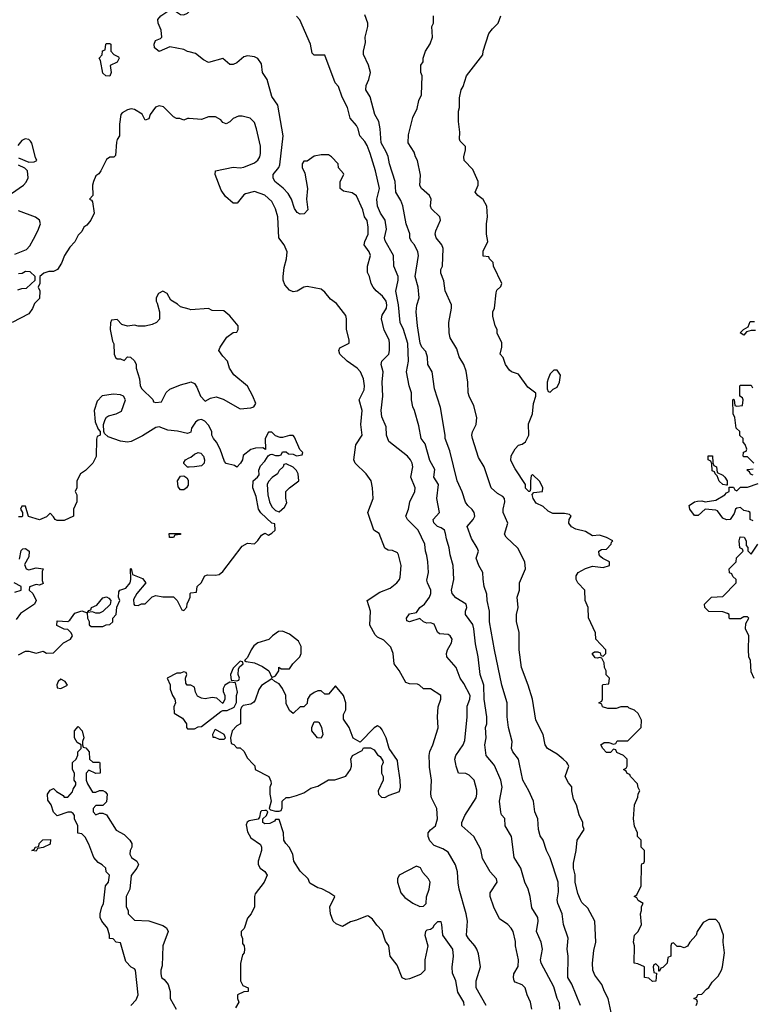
# Model space of a CAD drawing. Header units: inches. Extents: x 2601682 to 2755810, y 449311 to 584050.
# Tile 80 of 256: x 2649037 to 2653197, y 468637 to 474229. Entities that reach past the tile are written whole.
import ezdxf

# ---------------------------------------------------------------- set-up
doc = ezdxf.new("R2010")
doc.units = ezdxf.units.IN
doc.header["$MEASUREMENT"] = 0
for name, color, linetype in [('C6446', 7, 'Continuous'), ('C6447', 7, 'Continuous'), ('C6456', 7, 'Continuous'), ('C6457', 7, 'Continuous')]:
    doc.layers.add(name, color=color, linetype=linetype)

msp = doc.modelspace()

# ---------------------------------------------------------------- linework, layer by layer
at = {"layer": 'C6446', "color": 2, "elevation": 38}
for points in [[(2649668, 468630), (2649698, 468662), (2649709.2, 468690), (2649694, 468830), (2649690, 468838), (2649670, 468848), (2649640.2, 468880.2), (2649610, 468986), (2649586, 468990), (2649568, 469008), (2649548, 469010), (2649548, 469030), (2649535.3, 469070), (2649504, 469110), (2649494, 469130), (2649494, 469150), (2649504, 469190), (2649512.9, 469207.1), (2649524, 469310), (2649542, 469330), (2649548, 469370), (2649528, 469390), (2649526, 469410), (2649506, 469430), (2649483.1, 469443.1), (2649458, 469470), (2649430, 469546), (2649410, 469586), (2649390, 469606), (2649368.4, 469608.4), (2649368, 469650), (2649348, 469690), (2649348, 469710), (2649340.4, 469720.4), (2649330, 469728), (2649310, 469728), (2649250, 469708), (2649230, 469728), (2649215.3, 469770), (2649196.4, 469796.4), (2649195.3, 469830), (2649210, 469854), (2649230, 469862), (2649246, 469846), (2649283.6, 469823.6), (2649290, 469814), (2649310, 469814), (2649336.4, 469843.6), (2649340.4, 469859.6), (2649356.4, 469883.6), (2649356.4, 469896.4), (2649346, 469910), (2649348, 469950), (2649338, 469970), (2649338, 470000)], [(2649492.8, 470000), (2649494, 469950), (2649470, 469948), (2649430, 469966), (2649414, 469950), (2649414, 469910), (2649422, 469890), (2649450, 469842), (2649470, 469842), (2649490, 469851.3), (2649510, 469851.3), (2649523.6, 469843.6), (2649534, 469830), (2649530, 469786), (2649510, 469766), (2649470, 469766), (2649454, 469750), (2649454, 469730), (2649470, 469714), (2649490, 469722), (2649510, 469722), (2649530, 469714), (2649585.4, 469625.4), (2649630, 469602), (2649662, 469570), (2649674, 469550), (2649674, 469530), (2649664.7, 469510), (2649662, 469490), (2649671.6, 469471.6), (2649702, 469450), (2649711.6, 469431.6), (2649702, 469410), (2649670.9, 469369.1), (2649662, 469290), (2649642, 469250), (2649642, 469190), (2649654, 469170), (2649654, 469150), (2649690, 469114), (2649770, 469112), (2649850, 469084.7), (2649871.1, 469071.1), (2649881, 469050), (2649851, 468970), (2649845.4, 468854.6), (2649838, 468830), (2649838, 468810), (2649842, 468790), (2649858.5, 468778.5), (2649881, 468750), (2649891, 468710), (2649891, 468670), (2649926, 468610)]]:
    msp.add_lwpolyline(points, dxfattribs=at)
msp.add_lwpolyline([(2649130, 469506), (2649106, 469510), (2649122, 469518), (2649126, 469530), (2649146, 469534), (2649148, 469550), (2649168.9, 469571.1), (2649212.7, 469572.7), (2649210, 469546), (2649170, 469528), (2649138, 469522)], close=True, dxfattribs=at)
at = {"layer": 'C6447', "color": 2}
for points, elevation in [([(2650000, 474046.3), (2649990, 474049), (2649970, 474059), (2649890, 474074), (2649830, 474049), (2649803.7, 474070), (2649800.9, 474090), (2649809, 474110), (2649837.5, 474122.5), (2649844, 474130), (2649841.2, 474170), (2649824, 474210), (2649822, 474230), (2649838, 474250), (2649890, 474284.7), (2649910, 474284.7), (2649950, 474258), (2649970, 474256), (2649990, 474266), (2650000, 474276)], 34), ([(2650000, 473667.2), (2649990, 473668), (2649970, 473658), (2649947.3, 473667.3), (2649928.4, 473668.4), (2649910, 473678), (2649853.6, 473733.6), (2649830, 473739), (2649807.9, 473732.1), (2649778, 473690), (2649770, 473666), (2649750, 473658), (2649732.9, 473692.9), (2649690, 473719), (2649670, 473722), (2649650, 473718), (2649619.6, 473700.4), (2649612, 473690), (2649603.5, 473636.5), (2649604.7, 473570), (2649590.9, 473549.1), (2649587.1, 473532.9), (2649582, 473458), (2649571.3, 473448.7), (2649550, 473448.7), (2649530, 473435.3), (2649498, 473370), (2649486.4, 473353.6), (2649470, 473342), (2649456, 473310), (2649451, 473290), (2649452, 473230), (2649434, 473210), (2649444.7, 473204.7), (2649450, 473194), (2649461, 473130), (2649441, 473090), (2649418, 473062), (2649402, 473050), (2649390, 473026), (2649370, 473006), (2649350, 472968), (2649322, 472938), (2649291.3, 472890), (2649274.4, 472845.6), (2649251.3, 472810), (2649230, 472799), (2649202, 472798), (2649174, 472790), (2649152, 472770), (2649151.6, 472731.6), (2649142, 472710), (2649151, 472690), (2649150, 472646), (2649122, 472618), (2649110.9, 472589.1), (2649090, 472558), (2648994, 472510)], 38), ([(2649030, 473444.7), (2649090, 473420.7), (2649118.6, 473421.4), (2649135.3, 473430), (2649126.3, 473446.3), (2649107, 473527), (2649098.9, 473538.9), (2649090, 473549), (2649067.5, 473552.5), (2649050, 473542), (2649026, 473514)], 38), ([(2648990, 473242.8), (2649059, 473290), (2649074.5, 473305.5), (2649085.2, 473330), (2649081.2, 473370), (2649066.6, 473386.6), (2649030, 473402.7)], 38), ([(2649010, 472898), (2649076, 472924), (2649095.1, 472944.9), (2649116.6, 472983.4), (2649141.2, 473030), (2649155.3, 473070), (2649149, 473090), (2649127.2, 473107.2), (2649030, 473143.7)], 38), ([(2649026, 472694), (2649050, 472702), (2649076.4, 472703.6), (2649126, 472750), (2649126, 472770), (2649096.4, 472796.4), (2649070, 472798), (2649051.6, 472788.4), (2649030, 472786)], 38), ([(2650000, 472584.7), (2649950, 472598), (2649933.6, 472613.6), (2649896.4, 472636.4), (2649874.6, 472674.6), (2649850, 472688), (2649826, 472674), (2649812, 472650), (2649812, 472630), (2649818.8, 472618.8), (2649831, 472570), (2649831.1, 472528.9), (2649814, 472510), (2649790, 472498), (2649750, 472488), (2649710, 472488), (2649690, 472494), (2649648.7, 472488.7), (2649618, 472498), (2649590, 472526), (2649558, 472522), (2649552.7, 472507.3), (2649552, 472470), (2649563.6, 472403.6), (2649572.7, 472387.3), (2649574, 472330), (2649582, 472310), (2649590, 472302), (2649610, 472302), (2649630, 472294), (2649650, 472314), (2649667.3, 472312.7), (2649690, 472292), (2649698, 472270), (2649698, 472250), (2649718, 472190), (2649722, 472150), (2649731.6, 472131.6), (2649792.7, 472072.7), (2649798, 472058), (2649810, 472054), (2649842, 472058), (2649868.7, 472111.3), (2649889.2, 472130.8), (2649950, 472154.8), (2650000, 472169.1)], 42), ([(2650000, 471882), (2649990, 471878), (2649932.7, 471892.7), (2649878, 471898), (2649830, 471917.2), (2649810, 471913.2), (2649734.4, 471865.6), (2649670, 471834), (2649650, 471828.7), (2649610, 471835.3), (2649539, 471859), (2649518, 471878), (2649515.3, 471890), (2649514, 471930), (2649522, 471958), (2649529.3, 471970.7), (2649540.9, 471979.1), (2649586, 471990), (2649614.6, 472005.4), (2649638, 472070), (2649626, 472090), (2649610, 472098), (2649570, 472102), (2649506.4, 472093.6), (2649476.9, 472063.1), (2649461, 472010), (2649465.4, 471945.4), (2649483.6, 471903.6), (2649494, 471890), (2649494, 471870), (2649478, 471862), (2649472.7, 471847.3), (2649471.1, 471748.9), (2649452, 471710), (2649411, 471669), (2649382, 471650), (2649362, 471610), (2649362, 471570), (2649352, 471550), (2649362, 471530), (2649362, 471490), (2649342, 471450), (2649342, 471410), (2649290, 471384), (2649250, 471385.2), (2649238, 471390), (2649230, 471406), (2649210, 471426), (2649190, 471406), (2649150, 471388), (2649087.3, 471407.3), (2649070, 471466), (2649050, 471466), (2649042, 471450), (2649054, 471430), (2649054, 471410), (2649050, 471406), (2649030, 471406)], 42), ([(2650000, 471688.2), (2649990, 471688), (2649970, 471708), (2649970, 471714), (2649978, 471730), (2650000, 471740.1)], 42), ([(2649035.3, 471164.7), (2649045.2, 471214.8), (2649055.3, 471224.7), (2649070, 471226), (2649090.7, 471210), (2649090, 471178), (2649064.7, 471135.3), (2649074, 471110), (2649090, 471104.7), (2649130, 471116), (2649170.9, 471110.9), (2649164.7, 471095.3), (2649164.7, 471044.7), (2649170, 471026), (2649150, 471018), (2649130, 471022), (2649092.7, 471007.3), (2649092, 470990), (2649111, 470971), (2649131.3, 470930), (2649122, 470910), (2649042.8, 470857.2), (2649018, 470822)], 42), ([(2649030, 470622), (2649070, 470642), (2649090, 470642), (2649130, 470632), (2649170, 470642), (2649190, 470632), (2649230, 470634), (2649286, 470690), (2649326, 470710), (2649338, 470730), (2649330, 470746), (2649310, 470766), (2649290, 470768), (2649248.9, 470788.9), (2649250, 470814), (2649310, 470811.3), (2649322, 470818), (2649350, 470858), (2649390, 470871.3), (2649419.6, 470859.6), (2649422, 470830), (2649431.6, 470811.6), (2649432.7, 470792.7), (2649443.6, 470783.6), (2649510, 470782), (2649528.4, 470791.6), (2649550, 470794), (2649566, 470810), (2649566, 470830), (2649586, 470850), (2649588.4, 470891.6), (2649606, 470930), (2649598, 470950), (2649600.4, 470979.6), (2649606, 470990), (2649639.3, 471000.7), (2649664, 471030), (2649669, 471050), (2649666, 471110), (2649670, 471112), (2649678, 471078), (2649735.3, 471055.3), (2649754, 471030), (2649702, 470970), (2649683.6, 470936.4), (2649684.7, 470910), (2649690, 470904.7), (2649710, 470902), (2649728.4, 470911.6), (2649750, 470912), (2649789.1, 470950.9), (2649810, 470958), (2649850, 470952), (2649910, 470952), (2649932, 470930), (2649958, 470878), (2649970, 470874), (2649987.3, 470892.7), (2649988.4, 470911.6), (2650000, 470936.9)], 42), ([(2649010, 470978), (2649046, 470990), (2649046, 471010), (2649006, 471030)], 42), ([(2650000, 470448.7), (2649988.7, 470448.7), (2649980.4, 470460.4), (2649978, 470490), (2649986, 470510), (2649982, 470522), (2649970, 470526), (2649950, 470518), (2649930, 470518), (2649874, 470490), (2649891.6, 470451.6), (2649892.7, 470427.3), (2649904.7, 470390), (2649918, 470370), (2649922, 470350), (2649912.7, 470327.3), (2649914, 470290), (2649962, 470262), (2649984.7, 470230), (2649984.7, 470210), (2649990, 470202), (2650000, 470202)], 42), ([(2649338, 470000), (2649338, 470010), (2649358, 470030), (2649367.3, 470052.7), (2649368.4, 470071.6), (2649386, 470090), (2649386, 470110), (2649363.1, 470123.1), (2649348.7, 470150), (2649348.9, 470191.1), (2649370, 470214), (2649391.3, 470190), (2649402, 470150), (2649394, 470130), (2649394, 470110), (2649398, 470098), (2649412.7, 470092.7), (2649431.6, 470071.6), (2649434, 470030), (2649452.7, 470012.7), (2649490, 470012), (2649492.7, 470007.3), (2649492.8, 470000)], 38)]:
    msp.add_lwpolyline(points, dxfattribs=dict(at, elevation=elevation))
for points, elevation in [([(2649550, 473908.7), (2649526, 473910), (2649510, 473926), (2649496.4, 473996.4), (2649488, 474010), (2649506, 474030), (2649507.3, 474052.7), (2649522, 474058), (2649526, 474090), (2649530, 474094), (2649550, 474094), (2649554, 474090), (2649554, 474050), (2649571.6, 474031.6), (2649598, 474018), (2649602, 474010), (2649590, 473988), (2649552, 473968), (2649556, 473930)], 34), ([(2649950, 471559), (2649936.5, 471576.5), (2649932.7, 471610), (2649950, 471636), (2649970, 471638), (2649986.8, 471626.8), (2649994, 471614), (2649994, 471586), (2649984.7, 471570), (2649970, 471559)], 42), ([(2649887.3, 471287.3), (2649886, 471310), (2649950.8, 471310.8), (2649950, 471306), (2649918, 471302), (2649910, 471288)], 42), ([(2649470, 470858), (2649450, 470866), (2649422, 470862), (2649430, 470874), (2649442, 470878), (2649446, 470890), (2649475.3, 470904.7), (2649510, 470944.7), (2649531, 470951), (2649543.6, 470943.6), (2649554, 470930), (2649551.6, 470908.4), (2649510, 470868), (2649490, 470858)], 42), ([(2649270, 470484), (2649256, 470470), (2649247.7, 470452.3), (2649250, 470434), (2649270, 470431.3), (2649290, 470441), (2649308, 470450), (2649295.3, 470470)], 42)]:
    msp.add_lwpolyline(points, close=True, dxfattribs=dict(at, elevation=elevation))
at = {"layer": 'C6456', "color": 2}
for points, elevation in [([(2650363.4, 470000), (2650371.6, 469991.6), (2650374, 469970), (2650452, 469930), (2650463.6, 469903.6), (2650464.7, 469890), (2650458, 469870), (2650458, 469830), (2650466, 469790), (2650454, 469750), (2650462, 469742), (2650490, 469734), (2650510, 469734), (2650522, 469738), (2650527.3, 469752.7), (2650528, 469790), (2650550, 469812), (2650570, 469812), (2650610, 469822), (2650650, 469838), (2650690, 469864.7), (2650730, 469876), (2650790, 469911.3), (2650827.3, 469912.7), (2650890, 469932), (2650915.3, 469970), (2650922, 469990), (2650921, 470000)], 42), ([(2651097, 470000), (2651092, 469990), (2651092, 469950), (2651102, 469930), (2651102, 469910), (2651072, 469850), (2651074, 469830), (2651092.7, 469812.7), (2651110, 469812), (2651134.6, 469825.4), (2651194, 469846), (2651199, 469870), (2651197.2, 469910), (2651185, 470000)], 42), ([(2651686, 468630), (2651629.5, 468730), (2651629.4, 468770), (2651653.2, 468850), (2651643.2, 468923.2), (2651634, 468950), (2651621.2, 468970), (2651585.2, 469010), (2651574, 469030), (2651579.3, 469110), (2651572.7, 469150), (2651533.2, 469290), (2651526.3, 469326.3), (2651523.7, 469390), (2651512.3, 469430), (2651470, 469502), (2651440.2, 469520.2), (2651390, 469539.3), (2651366.3, 469566.3), (2651356.9, 469590), (2651356.2, 469610), (2651370, 469627.7), (2651399.3, 469650), (2651409.4, 469690), (2651406.6, 469750), (2651375.1, 469810), (2651372.3, 469830), (2651376, 469910), (2651364.1, 469984.1), (2651363.8, 470000)], 38), ([(2651945.2, 468610), (2651937.2, 468650), (2651919, 468690), (2651908, 468730), (2651890, 468748), (2651850, 468762), (2651845.2, 468770), (2651841.2, 468790), (2651844, 468810), (2651868.7, 468851.3), (2651869, 468890), (2651852.7, 468970), (2651852.9, 468992.9), (2651839, 469050), (2651828.7, 469070), (2651809.4, 469089.4), (2651762, 469122), (2651729.4, 469189.4), (2651709, 469250), (2651709, 469270), (2651749, 469330), (2651744, 469350), (2651709, 469390), (2651665.6, 469465.6), (2651656.5, 469516.5), (2651615.3, 469590), (2651548, 469650), (2651548.7, 469670), (2651565.2, 469710), (2651628.7, 469810), (2651634, 469830), (2651633.6, 469853.6), (2651618, 469910), (2651590, 469938), (2651570, 469948), (2651528.7, 469950), (2651515.3, 469990), (2651513.7, 470000)], 34), ([(2652105.2, 468610), (2652103.2, 468643.2), (2652089.3, 468670), (2652070, 468735.3), (2651999.3, 468870), (2651995.1, 468890), (2652006.6, 468950), (2651998, 468990), (2651972.7, 469050), (2651981.2, 469110), (2651979, 469130), (2651944.5, 469184.5), (2651936, 469250), (2651924, 469290), (2651905.2, 469330), (2651882.7, 469410), (2651845.2, 469470), (2651829.2, 469590), (2651794, 469650), (2651792.5, 469692.5), (2651774, 469714), (2651768.9, 469728.9), (2651762.7, 469790), (2651776.2, 469870), (2651769.6, 469910), (2651733.4, 469993.4), (2651727.8, 470000)], 30), ([(2652222.7, 468630), (2652171.9, 468751.9), (2652149.3, 468790), (2652152.7, 468910), (2652146, 468950), (2652152.5, 469012.5), (2652126, 469090), (2652117.2, 469150), (2652092.7, 469210), (2652089.5, 469230), (2652096.5, 469276.5), (2652095.1, 469330), (2652050, 469468), (2652028.7, 469510), (2652009.1, 469569.1), (2651992.9, 469592.9), (2651982.7, 469630), (2651979, 469690), (2651962, 469730), (2651954, 469790), (2651929.2, 469850), (2651894, 469910), (2651875.4, 470000)], 26), ([(2652396, 468590), (2652379.3, 468670), (2652357.2, 468710), (2652342, 468750), (2652303.3, 468803.3), (2652292.3, 468830), (2652289.5, 468870.5), (2652298, 468942), (2652309.2, 468990), (2652304, 469110), (2652263.1, 469183.1), (2652230, 469215.3), (2652221.2, 469230), (2652207.2, 469267.2), (2652192, 469330), (2652192.1, 469372.1), (2652182.7, 469410), (2652182, 469438), (2652197.2, 469510), (2652202.7, 469570), (2652242, 469630), (2652235.3, 469650), (2652235.3, 469670), (2652213.6, 469713.6), (2652199, 469770), (2652182.9, 469802.9), (2652172.7, 469850), (2652172.5, 469872.5), (2652154, 469894), (2652135.3, 469930), (2652155.3, 469990), (2652149.7, 470000)], 22), ([(2652878, 468630), (2652886, 468650), (2652882, 468662), (2652866, 468670), (2652882, 468678), (2652887.3, 468692.7), (2652910, 468694), (2652936.4, 468723.6), (2652950, 468732), (2652970, 468762), (2653003.1, 468796.9), (2653022, 468830), (2653028.7, 468850), (2653039, 468930), (2653032.7, 468990), (2653034, 469030), (2653010, 469098), (2652990, 469118), (2652950, 469118), (2652918, 469102), (2652884.7, 469050), (2652878, 469030), (2652842, 468990), (2652830, 468968), (2652810, 468958), (2652790, 468966), (2652770, 468966), (2652750, 468986), (2652738, 468982), (2652734, 468970), (2652734, 468910), (2652718, 468902), (2652714, 468870), (2652690, 468846), (2652678, 468842), (2652670, 468826), (2652666, 468826), (2652666, 468850), (2652650, 468866), (2652638, 468862), (2652634, 468850), (2652638, 468818), (2652654, 468814), (2652650, 468768), (2652630, 468766), (2652610, 468786), (2652586, 468790), (2652586, 468850), (2652547.3, 468867.3), (2652526, 468870), (2652528.4, 468968.4), (2652522, 468990), (2652528.7, 469030), (2652548.9, 469051.1), (2652568, 469090), (2652562, 469150), (2652568, 469170), (2652568, 469192), (2652578, 469210), (2652550, 469226), (2652542, 469242), (2652526, 469250), (2652542, 469258), (2652566, 469310), (2652567.3, 469427.3), (2652570, 469434), (2652582, 469438), (2652586, 469450), (2652586, 469510), (2652566, 469530), (2652566, 469570), (2652546, 469590), (2652546, 469610), (2652528.4, 469648.4), (2652522, 469690), (2652528, 469770), (2652547.3, 469812.7), (2652548.4, 469831.6), (2652558, 469850), (2652548.4, 469868.4), (2652546, 469890), (2652506, 469930), (2652502, 469942), (2652487.3, 469947.3), (2652482, 469962), (2652466, 469970), (2652482, 469978), (2652486, 469990), (2652486, 470000)], 18), ([(2651562, 468630), (2651559, 468650), (2651525.2, 468705.2), (2651513.2, 468770), (2651494.8, 468814.8), (2651492.5, 468847.5), (2651501.2, 468910), (2651496, 468950), (2651439.3, 469030), (2651435.3, 469090), (2651430, 469106), (2651410, 469106), (2651390, 469086), (2651382, 469070), (2651370, 469062), (2651350, 469058), (2651342, 469050), (2651338, 469030), (2651354.8, 468970), (2651338.8, 468890), (2651338, 468830), (2651313.2, 468806.8), (2651250, 468782), (2651230, 468778), (2651210, 468788), (2651180.2, 468860.2), (2651141.2, 468910), (2651133.2, 468970), (2651114.8, 468994.8), (2651095.1, 469055.1), (2651065.6, 469085.6), (2651040.4, 469120.4), (2651018, 469138), (2651010, 469139), (2650950, 469114), (2650915.3, 469104.7), (2650870, 469078), (2650834.6, 469094.6), (2650818, 469110), (2650802, 469150), (2650798, 469190), (2650826, 469250), (2650792.9, 469272.9), (2650752.9, 469292.9), (2650730, 469299), (2650685.2, 469325.2), (2650675.3, 469350), (2650630, 469394), (2650594, 469450), (2650588, 469490), (2650568, 469530), (2650548, 469550), (2650538, 469570), (2650535.3, 469610), (2650510, 469686), (2650490, 469686), (2650483.6, 469676.4), (2650456.9, 469663.1), (2650430, 469662), (2650418, 469670), (2650418, 469690), (2650438, 469710), (2650446, 469730), (2650438, 469738), (2650430, 469738), (2650410, 469735.3), (2650404.7, 469730), (2650399.6, 469700.4), (2650392, 469688), (2650341.1, 469678.9), (2650328.4, 469671.6), (2650323.7, 469656.3), (2650330, 469616), (2650350, 469582.8), (2650405.4, 469545.4), (2650411.3, 469530), (2650411.1, 469511.1), (2650391.3, 469450), (2650391.6, 469431.6), (2650402, 469410), (2650430, 469392), (2650442, 469370), (2650426, 469330), (2650375.3, 469264.7), (2650371, 469250), (2650371, 469190), (2650351.3, 469150), (2650330, 469126), (2650312.7, 469067.3), (2650294, 469050), (2650294, 469030), (2650302, 469010), (2650302, 468982), (2650312, 468970), (2650314, 468950), (2650312, 468930), (2650302, 468918), (2650291.1, 468868.9), (2650291.1, 468771.1), (2650304.7, 468744.7), (2650334, 468730), (2650334, 468710), (2650310, 468708), (2650274, 468690), (2650274, 468670), (2650282, 468650), (2650263.6, 468616.4)], 42)]:
    msp.add_lwpolyline(points, dxfattribs=dict(at, elevation=elevation))
at = {"layer": 'C6456', "color": 2, "elevation": 42}
msp.add_lwpolyline([(2651290, 469422), (2651192, 469370), (2651182, 469350), (2651182, 469330), (2651202, 469270), (2651223.5, 469243.5), (2651270, 469212), (2651310, 469192), (2651330, 469194), (2651346, 469210), (2651347.3, 469247.3), (2651362, 469290), (2651368, 469330), (2651358, 469350), (2651326.3, 469386.3), (2651312.5, 469412.5)], close=True, dxfattribs=at)
at = {"layer": 'C6457', "color": 2}
for points, elevation in [([(2651727.8, 470000), (2651685.2, 470050), (2651679.3, 470110), (2651686, 470150), (2651682.7, 470210), (2651689.3, 470230.7), (2651689.5, 470270), (2651674.7, 470370), (2651673, 470450), (2651653, 470510), (2651640.9, 470610), (2651624.9, 470684.9), (2651617, 470770), (2651610, 470794), (2651569, 470850), (2651569, 470870), (2651577.2, 470890), (2651573.2, 470910), (2651514, 470946), (2651493.2, 470970), (2651489.3, 470990), (2651502.7, 471050), (2651499.3, 471130), (2651480.9, 471190), (2651476, 471230), (2651460.1, 471280.1), (2651456, 471310), (2651449.2, 471330), (2651430, 471343.7), (2651409.3, 471350), (2651389.2, 471370.8), (2651385.2, 471390), (2651421.2, 471430), (2651406, 471510), (2651416, 471590), (2651389.3, 471630), (2651394.8, 471674.8), (2651365.7, 471725.7), (2651339.6, 471819.6), (2651317.2, 471850), (2651303.2, 471923.2), (2651279, 472010), (2651269.2, 472030), (2651262.7, 472070), (2651262.7, 472110), (2651249.6, 472149.6), (2651234, 472230), (2651246, 472290), (2651240.7, 472390), (2651216.2, 472470), (2651198, 472510), (2651187.8, 472610), (2651172.5, 472687.5), (2651186.6, 472750), (2651186.6, 472770), (2651162.7, 472830), (2651159, 472890), (2651112.9, 472972.9), (2651109.3, 472990), (2651120.9, 473039.1), (2651111.8, 473090), (2651086.6, 473130), (2651069.6, 473170), (2651065.6, 473210), (2651080.7, 473270), (2651056.9, 473370), (2651027.6, 473470), (2651010, 473514), (2650997.1, 473537.1), (2650969.2, 473570), (2650959.3, 473610), (2650950, 473628.7), (2650913.2, 473670), (2650899, 473730), (2650869.2, 473789.2), (2650848, 473850), (2650828.7, 473870), (2650770, 474028), (2650710, 474028), (2650698, 474038), (2650689.2, 474090), (2650628.9, 474228.9), (2650608.9, 474248.9)], 30), ([(2651875.4, 470000), (2651869.2, 470030), (2651837.2, 470070), (2651829.3, 470090), (2651833.2, 470130), (2651813.2, 470210), (2651806, 470270), (2651806, 470350), (2651775.1, 470450), (2651732.7, 470650), (2651706, 470810), (2651706, 470870), (2651692.7, 470930), (2651690, 470966), (2651675.3, 471010), (2651668.4, 471051.6), (2651668, 471090), (2651644, 471130), (2651628.7, 471170), (2651642, 471210), (2651635.3, 471230), (2651602.5, 471282.5), (2651578, 471350), (2651612.3, 471390), (2651620.9, 471410), (2651618, 471430), (2651607.3, 471447.3), (2651581.2, 471470), (2651569.5, 471489.5), (2651550, 471548), (2651520.9, 471610), (2651480.2, 471780.2), (2651454, 471850), (2651454, 471870), (2651426.3, 472026.3), (2651392.5, 472132.5), (2651379, 472230), (2651354, 472270), (2651352.1, 472312.1), (2651343.7, 472343.7), (2651321.2, 472370), (2651312.1, 472392.1), (2651295.6, 472490), (2651289.4, 472570), (2651292.5, 472607.5), (2651306, 472650), (2651299.3, 472710), (2651283.7, 472770), (2651301.2, 472890), (2651297.2, 472910), (2651279.3, 472950), (2651261.2, 472970), (2651253.2, 472990), (2651251.9, 473011.9), (2651232, 473070), (2651212.3, 473172.3), (2651201.2, 473201.2), (2651172.7, 473250), (2651169.2, 473310), (2651137.2, 473410), (2651128.9, 473451.1), (2651118.9, 473478.9), (2651089.5, 473530), (2651083.7, 473610), (2651076, 473650), (2651054, 473690), (2651027, 473790), (2651003.7, 473830), (2651004.1, 473855.9), (2651019.3, 473890), (2651029.2, 473930), (2651017.2, 473970), (2650988.9, 474031.1), (2650988.7, 474050), (2651000.2, 474099.8), (2650999, 474130), (2651014, 474190), (2651014, 474210), (2650996.5, 474256.5)], 26), ([(2652149.7, 470000), (2652144, 470010), (2652124, 470030), (2652090, 470057.2), (2652035.3, 470090), (2652021.2, 470110), (2652009, 470170), (2651969, 470250), (2651949, 470370), (2651925.2, 470450), (2651886, 470550), (2651872.7, 470650), (2651874, 470750), (2651859, 470810), (2651859, 470850), (2651868.7, 470890), (2651862, 470950), (2651875.3, 470990), (2651875.3, 471030), (2651909, 471110), (2651905.2, 471150), (2651866.8, 471226.8), (2651799, 471290), (2651790, 471308), (2651809.2, 471370), (2651782.7, 471430), (2651782.7, 471450), (2651792.7, 471490), (2651789.3, 471509.3), (2651781.2, 471521.2), (2651750, 471539), (2651714, 471570), (2651674, 471690), (2651643.2, 471743.2), (2651608.7, 471850), (2651605.2, 471870), (2651609, 471889), (2651629, 471930), (2651632.7, 471970), (2651615.5, 472035.5), (2651589.2, 472090), (2651584, 472110), (2651582, 472170), (2651572.5, 472232.5), (2651559, 472270), (2651533.6, 472313.6), (2651520.2, 472360.2), (2651482.5, 472422.5), (2651476, 472450), (2651473.2, 472510), (2651489.2, 472590), (2651489, 472610), (2651454, 472690), (2651445.6, 472745.6), (2651429, 472790), (2651429, 472810), (2651439, 472830), (2651441.2, 472930), (2651434, 472950), (2651402, 472990), (2651397.2, 473010), (2651401.2, 473030), (2651426, 473090), (2651422.7, 473110), (2651375.5, 473155.5), (2651369.4, 473170), (2651374, 473210), (2651365.2, 473230), (2651319, 473270), (2651310, 473288), (2651313.2, 473346.8), (2651295.3, 473430), (2651284, 473450), (2651277.5, 473477.5), (2651242.7, 473530), (2651244.7, 473575.3), (2651270, 473674), (2651294.6, 473725.4), (2651304, 473770), (2651318, 473802), (2651322, 473910), (2651315.3, 473930), (2651315.3, 473970), (2651328, 473990), (2651328.7, 474010), (2651342, 474050), (2651368.9, 474091.1), (2651382, 474130), (2651378, 474190), (2651388, 474210), (2651388, 474250)], 22), ([(2652486, 470000), (2652486, 470030), (2652466, 470050), (2652427.3, 470067.3), (2652422, 470082), (2652410, 470086), (2652392, 470068), (2652370, 470068), (2652348, 470090), (2652338, 470110), (2652356.4, 470123.6), (2652383.6, 470123.6), (2652410, 470114), (2652422, 470118), (2652430, 470134), (2652490, 470134), (2652566, 470210), (2652568.7, 470250), (2652548.4, 470288.4), (2652528.4, 470308.4), (2652498, 470318), (2652490, 470326), (2652450, 470326), (2652423.6, 470316.4), (2652376.4, 470316.4), (2652347.3, 470327.3), (2652342, 470342), (2652326, 470350), (2652342, 470358), (2652346, 470370), (2652346, 470450), (2652350, 470454), (2652382, 470458), (2652386, 470490), (2652368.4, 470508.4), (2652368, 470530), (2652358, 470550), (2652356.4, 470576.4), (2652342, 470602), (2652330, 470606), (2652318, 470602), (2652304.7, 470604.7), (2652288.7, 470630), (2652300.4, 470639.6), (2652319.6, 470639.6), (2652332.7, 470632.7), (2652338, 470618), (2652350, 470614), (2652366, 470630), (2652366, 470650), (2652308, 470710), (2652307.3, 470747.3), (2652267.3, 470832.7), (2652266, 470890), (2652248, 470930), (2652246, 470990), (2652206, 471030), (2652198, 471050), (2652198, 471070), (2652208.7, 471090), (2652250, 471111.3), (2652290, 471124.7), (2652350, 471118), (2652386, 471130), (2652386, 471150), (2652348.4, 471168.4), (2652338, 471178), (2652328, 471190), (2652326, 471210), (2652340.4, 471219.6), (2652370, 471222), (2652395.3, 471250), (2652398, 471262), (2652406, 471270), (2652370, 471288.7), (2652330, 471302), (2652290, 471298), (2652250, 471322), (2652194.6, 471334.6), (2652170, 471348), (2652155.3, 471370), (2652158, 471390), (2652168, 471410), (2652159, 471419), (2652130, 471424), (2652065.1, 471425.1), (2652038, 471438), (2652010, 471464), (2651970, 471482.7), (2651952.7, 471510), (2651948, 471532), (2651956.4, 471543.6), (2652006, 471550), (2652008, 471570), (2651990, 471606), (2651950, 471646), (2651942, 471638), (2651938, 471610), (2651938, 471562), (2651934, 471550), (2651928, 471550), (2651910, 471568), (2651909, 471590), (2651850, 471678), (2651825.8, 471725.8), (2651827.7, 471752.3), (2651850, 471792), (2651870, 471812), (2651890, 471818), (2651910, 471831.3), (2651929.2, 471870), (2651925.6, 471934.4), (2651948.7, 471990), (2651955.3, 472050), (2651968, 472090), (2651967.3, 472107.3), (2651922, 472142), (2651870, 472215.3), (2651829.3, 472229.3), (2651818, 472238), (2651795.3, 472270), (2651782, 472310), (2651766, 472330), (2651775.3, 472370), (2651774.6, 472394.6), (2651748.4, 472448.4), (2651748, 472470), (2651738, 472490), (2651724.7, 472544.7), (2651724, 472570), (2651734, 472590), (2651742, 472678), (2651747.3, 472692.7), (2651770, 472714), (2651775.3, 472730), (2651728.4, 472828.4), (2651726, 472850), (2651706, 472870), (2651702, 472882), (2651670, 472886), (2651668.9, 472888.9), (2651670, 472914), (2651695.3, 472970), (2651688.4, 473011.6), (2651688, 473070), (2651694, 473110), (2651689, 473170), (2651670, 473208.7), (2651638, 473230), (2651624, 473250), (2651641.2, 473290), (2651641.2, 473310), (2651610, 473378), (2651562, 473430), (2651559, 473450), (2651568.7, 473490), (2651568.4, 473508.4), (2651539, 473539), (2651534, 473550), (2651537.2, 473590), (2651529, 473650), (2651529.2, 473710), (2651534, 473730), (2651534.6, 473785.4), (2651544, 473830), (2651555.3, 473850), (2651575.3, 473910), (2651668, 474030), (2651668.7, 474050), (2651702, 474150), (2651722, 474178), (2651754, 474210), (2651769, 474250)], 18), ([(2651513.7, 470000), (2651509, 470030), (2651513.2, 470050), (2651556, 470110), (2651564.1, 470135.9), (2651578, 470270), (2651578, 470330), (2651594, 470370), (2651594.5, 470390), (2651559.6, 470459.6), (2651539.3, 470490), (2651515.3, 470550), (2651463.7, 470610), (2651460.9, 470630), (2651466, 470650), (2651489, 470690), (2651494, 470710), (2651482, 470730), (2651470, 470737.2), (2651420.9, 470740.9), (2651409, 470750), (2651390, 470795.3), (2651370, 470804), (2651350, 470802), (2651330, 470808.7), (2651310, 470828.7), (2651250, 470809.5), (2651235.3, 470815.3), (2651233.2, 470830), (2651250, 470854), (2651290, 470862), (2651309, 470890), (2651335.1, 470910), (2651363.7, 470950), (2651371.8, 470970), (2651372, 470990), (2651352.3, 471030), (2651350, 471046), (2651359.5, 471090), (2651355.1, 471150), (2651350, 471186), (2651341.2, 471210), (2651337.2, 471250), (2651299.3, 471330), (2651239, 471390), (2651229.2, 471410), (2651245.2, 471450), (2651253.2, 471490), (2651281.2, 471550), (2651282.7, 471570), (2651259.3, 471630), (2651269, 471690), (2651265.2, 471710), (2651257.2, 471730), (2651239, 471750), (2651132.9, 471832.9), (2651119.3, 471870), (2651117.5, 471917.5), (2651093.8, 471973.8), (2651089.7, 472010), (2651099.3, 472090), (2651095.1, 472170), (2651100.9, 472230), (2651089.3, 472270.7), (2651094, 472290), (2651132.7, 472330), (2651138, 472350), (2651138, 472390), (2651135.1, 472410), (2651106.6, 472466.6), (2651092.3, 472530), (2651095.1, 472550), (2651120.5, 472590), (2651123, 472610), (2651118.3, 472630), (2651098.4, 472658.4), (2651061.2, 472690), (2651045.2, 472710), (2651034, 472730), (2651024, 472770), (2651013.2, 472793.2), (2651012.3, 472830), (2651029.2, 472890), (2651021.2, 472910), (2650993.2, 472950), (2650997.2, 472970), (2651017, 473010), (2651017, 473050), (2651010, 473088), (2650996, 473110), (2650986.6, 473150), (2650949.3, 473229.3), (2650925.6, 473245.6), (2650875.3, 473255.3), (2650858, 473270), (2650858, 473310), (2650878, 473350), (2650876.4, 473356.4), (2650848.4, 473388.4), (2650846, 473410), (2650808, 473450), (2650790, 473462), (2650750, 473462), (2650710, 473454), (2650670, 473426), (2650650, 473426), (2650642, 473410), (2650642, 473390), (2650656.9, 473356.9), (2650671, 473270), (2650666.8, 473210), (2650674, 473150), (2650653.4, 473126.6), (2650630, 473124), (2650613.6, 473133.6), (2650597.2, 473157.2), (2650581.2, 473210), (2650562, 473242), (2650532.7, 473272.7), (2650485.2, 473310), (2650477.2, 473330), (2650476, 473350), (2650509.2, 473390), (2650514.5, 473405.5), (2650534, 473570), (2650503.6, 473743.6), (2650470, 473793.2), (2650442.7, 473890), (2650417, 473930), (2650410, 473978), (2650390, 474008.7), (2650370, 474019), (2650330, 474024), (2650310, 474017.2), (2650270, 473984), (2650250, 473974), (2650230, 473975.3), (2650190, 474008.7), (2650110, 473985.2), (2650080.2, 474000.2), (2650036.5, 474036.5), (2650000, 474046.3)], 34), ([(2651363.8, 470000), (2651362.7, 470050), (2651366.8, 470073.2), (2651382.7, 470110), (2651412.9, 470207.1), (2651409.2, 470270), (2651413.6, 470326.4), (2651428.7, 470370), (2651428.7, 470390), (2651370, 470428.7), (2651330, 470428.7), (2651308, 470450), (2651295.5, 470455.5), (2651250, 470457.2), (2651230, 470464), (2651192.1, 470532.1), (2651164, 470570), (2651157.2, 470630), (2651145.6, 470665.6), (2651105.6, 470705.6), (2651070, 470721.2), (2651055.3, 470735.3), (2651025.6, 470790), (2651029.3, 470870), (2651009.5, 470930.5), (2651082, 470978), (2651140.2, 470999.8), (2651179, 471030), (2651194, 471050), (2651197.2, 471062.8), (2651204, 471130), (2651189.1, 471189.1), (2651182, 471202), (2651154.6, 471214.6), (2651130, 471215.3), (2651110, 471228), (2651078, 471310), (2651049, 471330), (2651014, 471430), (2651044, 471510), (2651041.2, 471570), (2651033.2, 471610), (2651004, 471650), (2650942, 471710), (2650935.3, 471730), (2650946.3, 471813.7), (2650982, 471870), (2650975.1, 471930), (2650982.7, 472010), (2650965.2, 472070), (2650993.8, 472126.2), (2650996, 472150), (2650989.2, 472190), (2650972.7, 472230), (2650953.2, 472250), (2650897.2, 472290), (2650855.3, 472330), (2650848.7, 472350), (2650855.3, 472364.7), (2650908.4, 472391.6), (2650908.4, 472411.6), (2650893.2, 472470), (2650893.2, 472530), (2650889.1, 472549.1), (2650836.5, 472616.5), (2650802, 472642), (2650770, 472682), (2650750, 472699), (2650670, 472714), (2650650, 472709), (2650612.7, 472687.3), (2650590, 472683.7), (2650570, 472692.3), (2650542.8, 472722.8), (2650534, 472750), (2650534, 472770), (2650538.9, 472821.1), (2650552.7, 472870), (2650555.3, 472910), (2650539, 472950), (2650509.2, 472990), (2650503.7, 473110), (2650490, 473155.3), (2650470, 473197.2), (2650430, 473232.7), (2650370, 473252.7), (2650319.8, 473240.2), (2650310, 473234), (2650272.5, 473187.5), (2650250, 473186.6), (2650205.6, 473225.6), (2650181, 473261), (2650146.6, 473350), (2650149.4, 473370.6), (2650249.3, 473390.7), (2650290, 473386.8), (2650310, 473391), (2650370, 473416), (2650390, 473431.3), (2650401.2, 473450), (2650405.2, 473470), (2650404, 473510), (2650382, 473610), (2650370, 473646), (2650346, 473670), (2650300.4, 473680.4), (2650279.6, 473680.4), (2650250, 473668), (2650231, 473649), (2650210, 473638), (2650190, 473646), (2650180.4, 473660.4), (2650150, 473678), (2650110, 473678), (2650070, 473662), (2650000, 473667.2)], 38), ([(2650000, 472169.1), (2650010, 472172), (2650030, 472162), (2650042.8, 472142.8), (2650064.7, 472090), (2650090, 472062), (2650121.2, 472078.8), (2650153.6, 472086.4), (2650193.4, 472073.4), (2650290, 472018), (2650350, 472024.7), (2650366, 472030), (2650378, 472050), (2650362, 472090), (2650330, 472148), (2650252.7, 472212.7), (2650228.7, 472250), (2650218, 472290), (2650190, 472318), (2650168.7, 472350), (2650175.3, 472370), (2650213.6, 472426.4), (2650250, 472452), (2650270, 472454), (2650278, 472470), (2650278, 472490), (2650230, 472548), (2650196.4, 472576.4), (2650130, 472578), (2650110, 472588), (2650010, 472582), (2650000, 472584.7)], 42), ([(2653215.3, 472464.7), (2653190, 472464), (2653163.6, 472456.4), (2653150, 472438), (2653129, 472450), (2653148, 472470), (2653174.6, 472485.4), (2653185.6, 472514.4), (2653210, 472514)], 14), ([(2653206, 471710), (2653170, 471746), (2653150, 471746), (2653146, 471750), (2653147.3, 471772.7), (2653162, 471778), (2653166, 471790), (2653156.4, 471816.4), (2653146, 471830), (2653146, 471850), (2653127.3, 471867.3), (2653126, 471890), (2653106, 471910), (2653098, 471970), (2653088, 471990), (2653086, 472070), (2653090, 472074), (2653094, 472070), (2653098, 472038), (2653110, 472034), (2653142, 472038), (2653146, 472070), (2653142, 472082), (2653126, 472090), (2653126, 472150), (2653130, 472154), (2653190, 472154), (2653198, 472138)], 14), ([(2650000, 470936.9), (2650006, 470950), (2650006, 470970), (2650010, 470974), (2650042, 470978), (2650046, 471010), (2650068, 471030), (2650088.9, 471071.1), (2650104, 471076), (2650150, 471074.8), (2650170, 471078.8), (2650190, 471096), (2650300.2, 471239.8), (2650330, 471256), (2650370, 471252), (2650390, 471272), (2650410, 471302), (2650430, 471312), (2650450, 471302), (2650470, 471312), (2650488, 471330), (2650486, 471366), (2650468.7, 471368.7), (2650407.5, 471427.5), (2650393.2, 471450), (2650380.2, 471520.2), (2650361.2, 471570), (2650364, 471610), (2650388, 471630), (2650396.4, 471643.6), (2650395.3, 471670), (2650404.7, 471695.3), (2650430, 471722), (2650448, 471752), (2650460.4, 471759.6), (2650470, 471762), (2650490, 471754), (2650510, 471754), (2650522, 471758), (2650530, 471774), (2650550, 471774), (2650563.6, 471763.6), (2650590, 471762), (2650610, 471752), (2650642, 471758), (2650646, 471770), (2650628.4, 471788.4), (2650598, 471858), (2650590, 471868), (2650570, 471868), (2650530, 471855.3), (2650516.4, 471856.4), (2650490, 471866), (2650470, 471886), (2650450, 471886), (2650432, 471850), (2650432.7, 471787.3), (2650418, 471798), (2650376.4, 471796.4), (2650350, 471788), (2650305.4, 471754.6), (2650302, 471730), (2650292, 471710), (2650270, 471688), (2650256.4, 471696.4), (2650210, 471708.7), (2650200.2, 471720.2), (2650175.3, 471790), (2650155.3, 471830), (2650138, 471850), (2650128, 471870), (2650128, 471890), (2650110, 471926), (2650088.4, 471948.4), (2650070, 471958), (2650050, 471955.3), (2650036, 471944), (2650012, 471910), (2650010, 471886), (2650000, 471882)], 42), ([(2650000, 471740.1), (2650010, 471744.7), (2650030, 471761), (2650050, 471771), (2650066.4, 471766.4), (2650081, 471750), (2650086, 471730), (2650084.7, 471710), (2650070, 471695.3), (2650030, 471689), (2650000, 471688.2)], 42), ([(2653202, 471642), (2653187.3, 471647.3), (2653182, 471662), (2653166, 471670), (2653170, 471674), (2653202, 471678)], 14), ([(2653202, 471382), (2653186, 471390), (2653186, 471430), (2653176.4, 471436.4), (2653150, 471442), (2653130, 471458), (2653110, 471455.3), (2653102, 471450), (2653095.3, 471424.7), (2653072, 471390), (2653050, 471388), (2653030, 471398), (2653000.4, 471440.4), (2652990, 471444), (2652930, 471449), (2652890, 471414), (2652870, 471414), (2652842, 471450), (2652839, 471470), (2652869.3, 471490.7), (2652885.6, 471494.4), (2652910, 471496), (2652930, 471491.3), (2652990, 471501), (2653042, 471530), (2653050, 471542), (2653066, 471550), (2653066, 471574), (2653090, 471574), (2653098, 471558), (2653110, 471554), (2653130, 471574), (2653170, 471574), (2653230, 471594)], 14), ([(2653207.3, 470487.3), (2653190, 470526), (2653188, 470590), (2653178, 470610), (2653175.3, 470650), (2653178, 470730), (2653158, 470770), (2653160.4, 470799.6), (2653178, 470830), (2653170, 470838), (2653150, 470838), (2653130, 470826), (2653070, 470826), (2653066, 470830), (2653066, 470850), (2653056.4, 470856.4), (2653030, 470866), (2652950, 470868), (2652928, 470890), (2652926, 470910), (2652966, 470950), (2653030, 470954), (2653106, 471030), (2653106, 471050), (2653087.3, 471067.3), (2653082, 471082), (2653067.3, 471087.3), (2653066, 471110), (2653106, 471150), (2653107.3, 471172.7), (2653146, 471210), (2653142, 471222), (2653126, 471230), (2653122, 471270), (2653128.9, 471291.1), (2653152, 471290), (2653162, 471270), (2653162, 471242), (2653171.6, 471231.6), (2653172.7, 471212.7), (2653190, 471194), (2653228.7, 471250)], 14), ([(2650000, 470202), (2650030, 470202), (2650050, 470212), (2650070, 470214), (2650180.2, 470299.8), (2650190, 470304.7), (2650214.6, 470305.4), (2650255.3, 470324.7), (2650268.4, 470351.6), (2650268.7, 470390), (2650274, 470410), (2650262, 470462), (2650230, 470466), (2650202, 470450), (2650192, 470430), (2650192.7, 470412.7), (2650202, 470390), (2650202, 470370), (2650190, 470346), (2650156.4, 470376.4), (2650130, 470379), (2650090, 470372.7), (2650070, 470376), (2650047.3, 470387.3), (2650036, 470410), (2650030, 470438), (2650010, 470448.7), (2650000, 470448.7)], 42), ([(2651185, 470000), (2651182, 470022), (2651135.3, 470090), (2651118, 470150), (2651096.4, 470196.4), (2651086, 470210), (2651070, 470218), (2651050, 470208), (2650970, 470126), (2650930, 470148), (2650908.9, 470208.9), (2650876.4, 470256.4), (2650876.4, 470283.6), (2650888.7, 470310), (2650888.7, 470350), (2650875.3, 470390), (2650830, 470446), (2650790, 470398), (2650770, 470398), (2650750, 470418), (2650730, 470418), (2650710, 470408), (2650684.7, 470390), (2650672, 470370), (2650670, 470346), (2650650, 470326), (2650630, 470326), (2650590, 470288), (2650570, 470306), (2650550, 470346), (2650548, 470390), (2650528.7, 470430), (2650510, 470458), (2650486, 470470), (2650470, 470486), (2650410, 470448), (2650395.3, 470424.7), (2650374.8, 470365.2), (2650366.4, 470353.6), (2650350, 470342), (2650306.4, 470333.6), (2650296, 470324), (2650291, 470310), (2650291.3, 470230), (2650270, 470218), (2650244.7, 470190), (2650234, 470150), (2650238, 470118), (2650252.7, 470112.7), (2650270, 470094), (2650290, 470094), (2650310, 470074), (2650330, 470034), (2650363.4, 470000)], 42), ([(2650921, 470000), (2650918, 470030), (2650928, 470050), (2650982, 470078), (2650990, 470094), (2651030, 470094), (2651050, 470082), (2651070, 470054), (2651084.7, 470044.7), (2651099.6, 470019.6), (2651102, 470010), (2651097, 470000)], 42)]:
    msp.add_lwpolyline(points, dxfattribs=dict(at, elevation=elevation))
for points, elevation in [([(2652090, 472238), (2652070, 472238), (2652050, 472218), (2652038, 472190), (2652032, 472170), (2652032.7, 472132.7), (2652038, 472118), (2652050, 472114), (2652066, 472130), (2652090, 472142), (2652102, 472170), (2652108, 472210)], 18), ([(2653050, 471586), (2653029.1, 471589.1), (2653010, 471608), (2652998, 471638), (2652986, 471650), (2652982, 471662), (2652970, 471666), (2652967.3, 471707.3), (2652962, 471722), (2652946, 471730), (2652947.3, 471752.7), (2652971.6, 471751.6), (2652972.7, 471712.7), (2652978, 471698), (2652994, 471690), (2652998, 471658), (2653030, 471642), (2653042, 471630), (2653054, 471610), (2653054, 471586)], 14), ([(2650550, 471706), (2650538, 471702), (2650534, 471690), (2650511.6, 471668.4), (2650502, 471650), (2650471.6, 471628.4), (2650450, 471606), (2650442, 471590), (2650446, 471530), (2650456, 471490), (2650470, 471462), (2650490, 471442), (2650510, 471434), (2650540.4, 471459.6), (2650554.6, 471485.4), (2650548.4, 471511.6), (2650548, 471550), (2650568.9, 471571.1), (2650622, 471610), (2650619, 471650), (2650610, 471668), (2650590, 471688)], 42), ([(2650530, 470755.3), (2650506, 470754), (2650472, 470730), (2650451.6, 470708.4), (2650390, 470689), (2650367.5, 470672.5), (2650351, 470650), (2650330, 470606), (2650314, 470590), (2650323.6, 470583.6), (2650370, 470577.3), (2650416.3, 470556.3), (2650451.3, 470531.3), (2650470, 470494), (2650490, 470502), (2650508, 470530), (2650508, 470552), (2650522, 470542), (2650570, 470542), (2650588.9, 470571.1), (2650628, 470610), (2650635.3, 470630), (2650635.3, 470670), (2650620.2, 470700.2), (2650570, 470739)], 42), ([(2650290, 470586), (2650250, 470546), (2650234, 470510), (2650238, 470478), (2650270, 470474), (2650282, 470478), (2650286, 470490), (2650278, 470510), (2650280.4, 470539.6), (2650286, 470554), (2650306, 470570), (2650302, 470582)], 42), ([(2650750, 470148.7), (2650728, 470150), (2650695.3, 470190), (2650695.3, 470210), (2650710, 470242), (2650730, 470242), (2650736.9, 470236.9), (2650752, 470210), (2650758, 470170)], 42), ([(2650150, 470198), (2650144.7, 470195.3), (2650132, 470170), (2650134, 470154), (2650146, 470154), (2650170, 470142), (2650190, 470142), (2650198, 470142), (2650206, 470150), (2650198, 470170)], 42)]:
    msp.add_lwpolyline(points, close=True, dxfattribs=dict(at, elevation=elevation))

doc.saveas('drawing.dxf')
